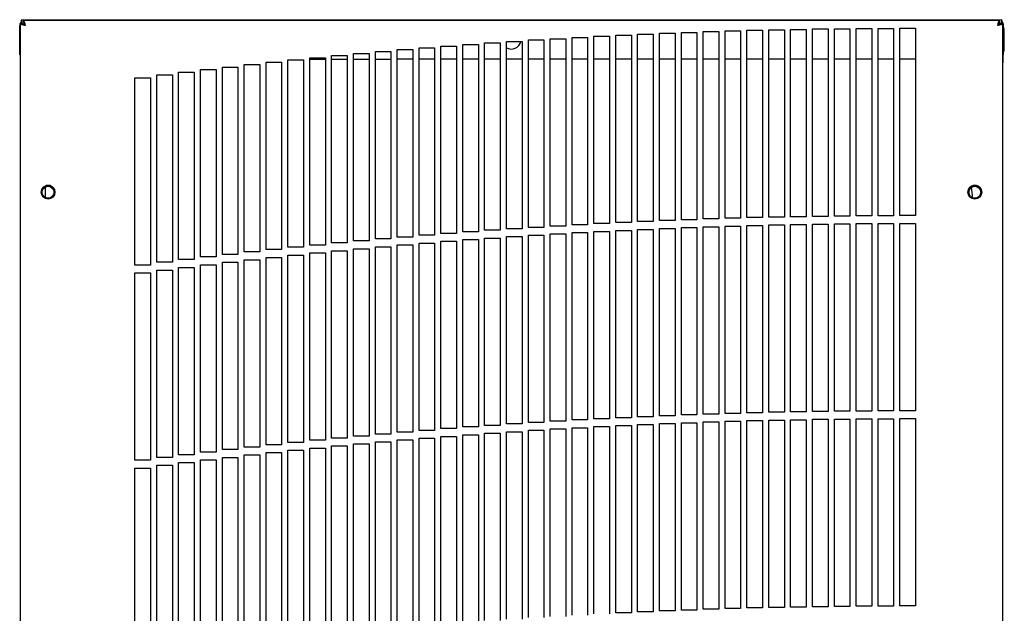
# Model space of a CAD drawing. Extents: x 4 to 119, y 2 to 81.
# Tile 7 of 28: x 4 to 20, y 44 to 54. Entities that reach past the tile are written whole.
import ezdxf

# ---------------------------------------------------------------- set-up
doc = ezdxf.new("R2010")
doc.units = 0
doc.layers.add('BODY', color=3, linetype='CONTINUOUS')

msp = doc.modelspace()

# ---------------------------------------------------------------- linework, layer by layer
at = {"layer": 'BODY', "linetype": 'CONTINUOUS'}
for p, q in [((3.754, 53.633), (3.747, 53.633)), ((3.747, 53.175), (3.747, 53.633)), ((3.754, 53.669), (3.754, 21.331)), ((3.804, 53.669), (3.754, 53.669)), ((3.754, 53.669), (3.754, 53.669)), ((19.472, 53.732), (3.772, 53.725)), ((3.772, 53.725), (3.772, 53.669)), ((19.44, 53.719), (3.804, 53.719)), ((3.804, 53.669), (3.804, 53.719)), ((3.804, 53.719), (3.804, 53.719)), ((3.804, 53.669), (3.804, 53.669)), ((19.44, 53.669), (19.44, 53.719)), ((19.49, 53.669), (19.44, 53.669)), ((19.472, 53.669), (19.472, 53.732)), ((19.472, 53.72), (19.472, 53.72)), ((19.472, 53.72), (19.472, 53.701)), ((19.49, 53.669), (19.49, 53.674)), ((19.49, 21.331), (19.49, 53.669)), ((19.49, 53.669), (19.49, 53.042)), ((19.49, 53.641), (19.497, 53.641)), ((19.497, 53.641), (19.497, 53.598)), ((12.942, 50.467), (12.942, 53.467)), ((12.942, 53.467), (13.192, 53.467)), ((12.942, 50.467), (12.942, 53.467)), ((12.942, 53.467), (13.192, 53.467)), ((13.192, 53.467), (13.192, 50.467)), ((13.192, 53.467), (13.192, 53.467)), ((13.292, 50.484), (13.292, 53.484)), ((13.292, 53.484), (13.542, 53.484)), ((13.292, 50.484), (13.292, 53.484)), ((13.292, 53.484), (13.542, 53.484)), ((13.542, 53.484), (13.542, 50.484)), ((13.542, 53.484), (13.542, 53.484)), ((13.642, 50.5), (13.642, 53.5)), ((13.642, 53.5), (13.892, 53.5)), ((13.642, 50.5), (13.642, 53.5)), ((13.642, 53.5), (13.892, 53.5)), ((13.892, 53.5), (13.892, 50.5)), ((13.892, 53.5), (13.892, 53.5)), ((13.992, 50.515), (13.992, 53.515)), ((13.992, 53.515), (14.242, 53.515)), ((13.992, 50.515), (13.992, 53.515)), ((13.992, 53.515), (14.242, 53.515)), ((14.242, 53.515), (14.242, 50.515)), ((14.242, 53.515), (14.242, 53.515)), ((14.342, 50.529), (14.342, 53.529)), ((14.342, 53.529), (14.592, 53.529)), ((14.342, 50.529), (14.342, 53.529)), ((14.342, 53.529), (14.592, 53.529)), ((14.592, 53.529), (14.592, 50.529)), ((14.592, 53.529), (14.592, 53.529)), ((14.692, 50.541), (14.692, 53.541)), ((14.692, 53.541), (14.942, 53.541)), ((14.692, 50.541), (14.692, 53.541)), ((14.692, 53.541), (14.942, 53.541)), ((14.942, 53.541), (14.942, 50.541)), ((14.942, 53.541), (14.942, 53.541)), ((15.042, 50.552), (15.042, 53.552)), ((15.042, 53.552), (15.292, 53.552)), ((15.042, 50.552), (15.042, 53.552)), ((15.042, 53.552), (15.292, 53.552)), ((15.292, 53.552), (15.292, 50.552)), ((15.292, 53.552), (15.292, 53.552)), ((15.392, 50.562), (15.392, 53.562)), ((15.392, 53.562), (15.642, 53.562)), ((15.392, 50.562), (15.392, 53.562)), ((15.392, 53.562), (15.642, 53.562)), ((15.642, 53.562), (15.642, 50.562)), ((15.642, 53.562), (15.642, 53.562)), ((15.742, 50.57), (15.742, 53.57)), ((15.742, 53.57), (15.992, 53.57)), ((15.742, 50.57), (15.742, 53.57)), ((15.742, 53.57), (15.992, 53.57)), ((15.992, 53.57), (15.992, 50.57)), ((15.992, 53.57), (15.992, 53.57)), ((16.092, 50.577), (16.092, 53.577)), ((16.092, 53.577), (16.342, 53.577)), ((16.092, 50.577), (16.092, 53.577)), ((16.092, 53.577), (16.342, 53.577)), ((16.342, 53.577), (16.342, 50.577)), ((16.342, 53.577), (16.342, 53.577)), ((16.442, 50.583), (16.442, 53.583)), ((16.442, 53.583), (16.692, 53.583)), ((16.442, 50.583), (16.442, 53.583)), ((16.442, 53.583), (16.692, 53.583)), ((16.692, 53.583), (16.692, 50.583)), ((16.692, 53.583), (16.692, 53.583)), ((16.792, 50.588), (16.792, 53.588)), ((16.792, 53.588), (17.042, 53.588)), ((16.792, 50.588), (16.792, 53.588)), ((16.792, 53.588), (17.042, 53.588)), ((17.042, 53.588), (17.042, 50.588)), ((17.042, 53.588), (17.042, 53.588)), ((17.142, 50.591), (17.142, 53.591)), ((17.142, 53.591), (17.392, 53.591)), ((17.142, 50.591), (17.142, 53.591)), ((17.142, 53.591), (17.392, 53.591)), ((17.392, 53.591), (17.392, 50.591)), ((17.392, 53.591), (17.392, 53.591)), ((17.492, 50.593), (17.492, 53.593)), ((17.492, 53.593), (17.742, 53.593)), ((17.492, 50.593), (17.492, 53.593)), ((17.492, 53.593), (17.742, 53.593)), ((17.742, 53.593), (17.742, 50.593)), ((17.742, 53.593), (17.742, 53.593)), ((17.842, 50.594), (17.842, 53.594)), ((17.842, 53.594), (18.092, 53.594)), ((17.842, 50.594), (17.842, 53.594)), ((17.842, 53.594), (18.092, 53.594)), ((18.092, 53.594), (18.092, 50.594)), ((18.092, 53.594), (18.092, 53.594)), ((10.492, 50.309), (10.492, 53.309)), ((10.492, 53.309), (10.742, 53.309)), ((10.492, 50.309), (10.492, 53.309)), ((10.492, 53.309), (10.742, 53.309)), ((10.742, 53.309), (10.742, 50.309)), ((10.742, 53.309), (10.742, 53.309)), ((10.842, 50.335), (10.842, 53.335)), ((10.842, 53.335), (11.092, 53.335)), ((10.842, 50.335), (10.842, 53.335)), ((10.842, 53.335), (11.092, 53.335)), ((11.092, 53.335), (11.092, 50.335)), ((11.092, 53.335), (11.092, 53.335)), ((11.192, 50.36), (11.192, 53.36)), ((11.192, 53.36), (11.442, 53.36)), ((11.192, 50.36), (11.192, 53.36)), ((11.192, 53.36), (11.442, 53.36)), ((11.442, 53.36), (11.442, 50.36)), ((11.442, 53.36), (11.442, 53.36)), ((11.542, 50.384), (11.542, 53.384)), ((11.542, 53.384), (11.792, 53.384)), ((11.542, 50.384), (11.542, 53.384)), ((11.542, 53.384), (11.792, 53.384)), ((11.792, 53.384), (11.792, 50.384)), ((11.792, 53.384), (11.792, 53.384)), ((11.892, 50.407), (11.892, 53.407)), ((11.892, 53.407), (12.142, 53.407)), ((11.892, 50.407), (11.892, 53.407)), ((11.892, 53.407), (12.142, 53.407)), ((12.142, 53.407), (12.142, 50.407)), ((12.142, 53.407), (12.142, 53.407)), ((12.242, 50.428), (12.242, 53.428)), ((12.242, 53.428), (12.492, 53.428)), ((12.242, 50.428), (12.242, 53.428)), ((12.242, 53.428), (12.492, 53.428)), ((12.492, 53.428), (12.492, 50.428)), ((12.492, 53.428), (12.492, 53.428)), ((12.592, 50.448), (12.592, 53.448)), ((12.592, 53.448), (12.842, 53.448)), ((12.592, 50.448), (12.592, 53.448)), ((12.592, 53.448), (12.842, 53.448)), ((12.842, 53.448), (12.842, 50.448)), ((12.842, 53.448), (12.842, 53.448)), ((3.747, 53.175), (3.754, 53.175)), ((3.747, 53.167), (3.754, 53.167)), ((8.742, 50.157), (8.742, 53.157)), ((8.742, 53.157), (8.992, 53.157)), ((8.742, 50.157), (8.742, 53.157)), ((8.742, 53.157), (8.992, 53.157)), ((8.992, 53.157), (8.992, 50.157)), ((8.992, 53.157), (8.992, 53.157)), ((9.092, 50.19), (9.092, 53.19)), ((9.092, 53.19), (9.342, 53.19)), ((9.092, 50.19), (9.092, 53.19)), ((9.092, 53.19), (9.342, 53.19)), ((9.342, 53.19), (9.342, 50.19)), ((9.342, 53.19), (9.342, 53.19)), ((9.442, 50.222), (9.442, 53.222)), ((9.442, 53.222), (9.692, 53.222)), ((9.442, 50.222), (9.442, 53.222)), ((9.442, 53.222), (9.692, 53.222)), ((9.692, 53.222), (9.692, 50.222)), ((9.692, 53.222), (9.692, 53.222)), ((9.792, 50.252), (9.792, 53.252)), ((9.792, 53.252), (10.042, 53.252)), ((9.792, 50.252), (9.792, 53.252)), ((9.792, 53.252), (10.042, 53.252)), ((10.042, 53.252), (10.042, 50.252)), ((10.042, 53.252), (10.042, 53.252)), ((10.142, 50.281), (10.142, 53.281)), ((10.142, 53.281), (10.392, 53.281)), ((10.142, 50.281), (10.142, 53.281)), ((10.142, 53.281), (10.392, 53.281)), ((10.392, 53.281), (10.392, 50.281)), ((10.392, 53.281), (10.392, 53.281)), ((19.49, 53.182), (19.497, 53.182)), ((19.49, 53.174), (19.497, 53.174)), ((19.497, 53.207), (19.497, 53.182)), ((19.497, 53.182), (19.497, 53.174)), ((3.754, 53.042), (3.754, 53.042)), ((7.342, 50.013), (7.342, 53.013)), ((7.342, 53.013), (7.592, 53.013)), ((7.342, 53.013), (7.592, 53.013)), ((7.592, 53.013), (7.592, 50.013)), ((7.592, 53.013), (7.592, 53.013)), ((7.692, 50.051), (7.692, 53.051)), ((7.692, 53.051), (7.942, 53.051)), ((7.692, 53.051), (7.942, 53.051)), ((7.942, 53.051), (7.942, 50.051)), ((7.942, 53.051), (7.942, 53.051)), ((8.042, 50.088), (8.042, 53.088)), ((8.042, 53.088), (8.292, 53.088)), ((8.042, 53.088), (8.292, 53.088)), ((8.292, 53.088), (8.292, 50.088)), ((8.292, 53.088), (8.292, 53.088)), ((8.392, 50.123), (8.392, 53.123)), ((8.392, 53.123), (8.642, 53.123)), ((8.392, 50.123), (8.392, 53.123)), ((8.392, 53.123), (8.642, 53.123)), ((8.392, 53.102), (8.642, 53.102)), ((8.392, 53.102), (8.642, 53.102)), ((8.642, 53.123), (8.642, 50.123)), ((8.642, 53.123), (8.642, 53.123)), ((8.742, 53.102), (8.992, 53.102)), ((8.742, 53.102), (8.992, 53.102)), ((9.092, 53.102), (9.342, 53.102)), ((9.092, 53.102), (9.342, 53.102)), ((9.442, 53.102), (9.692, 53.103)), ((9.442, 53.102), (9.692, 53.102)), ((9.792, 53.103), (10.042, 53.103)), ((9.792, 53.102), (10.042, 53.103)), ((10.142, 53.103), (10.392, 53.103)), ((10.142, 53.103), (10.392, 53.103)), ((10.492, 53.103), (10.742, 53.103)), ((10.492, 53.103), (10.742, 53.103)), ((10.842, 53.103), (11.092, 53.103)), ((10.842, 53.103), (11.092, 53.103)), ((11.192, 53.103), (11.442, 53.103)), ((11.192, 53.103), (11.442, 53.103)), ((11.542, 53.103), (11.792, 53.104)), ((11.542, 53.103), (11.792, 53.103)), ((11.892, 53.104), (12.142, 53.104)), ((11.892, 53.103), (12.142, 53.104)), ((12.242, 53.104), (12.492, 53.104)), ((12.242, 53.104), (12.492, 53.104)), ((12.592, 53.104), (12.842, 53.104)), ((12.592, 53.104), (12.842, 53.104)), ((12.942, 53.104), (13.192, 53.104)), ((12.942, 53.104), (13.192, 53.104)), ((13.292, 53.104), (13.542, 53.104)), ((13.292, 53.104), (13.542, 53.104)), ((13.642, 53.104), (13.892, 53.104)), ((13.642, 53.104), (13.892, 53.104)), ((13.992, 53.104), (14.242, 53.105)), ((13.992, 53.104), (14.242, 53.104)), ((14.342, 53.105), (14.592, 53.105)), ((14.342, 53.105), (14.592, 53.105)), ((14.692, 53.105), (14.942, 53.105)), ((14.692, 53.105), (14.942, 53.105)), ((15.042, 53.105), (15.292, 53.105)), ((15.042, 53.105), (15.292, 53.105)), ((15.392, 53.105), (15.642, 53.105)), ((15.392, 53.105), (15.642, 53.105)), ((15.742, 53.105), (15.992, 53.105)), ((15.742, 53.105), (15.992, 53.105)), ((16.092, 53.105), (16.342, 53.106)), ((16.092, 53.105), (16.342, 53.105)), ((16.442, 53.106), (16.692, 53.106)), ((16.442, 53.105), (16.692, 53.106)), ((16.792, 53.106), (17.042, 53.106)), ((16.792, 53.106), (17.042, 53.106)), ((17.142, 53.106), (17.392, 53.106)), ((17.142, 53.106), (17.392, 53.106)), ((17.492, 53.106), (17.742, 53.106)), ((17.492, 53.106), (17.742, 53.106)), ((17.842, 53.106), (18.092, 53.106)), ((17.842, 53.106), (18.092, 53.106)), ((19.49, 53.042), (19.49, 53.042)), ((5.942, 49.848), (5.942, 52.848)), ((5.942, 52.848), (6.192, 52.848)), ((5.942, 52.848), (6.192, 52.848)), ((6.192, 52.848), (6.192, 49.848)), ((6.192, 52.848), (6.192, 52.848)), ((6.292, 49.891), (6.292, 52.891)), ((6.292, 52.891), (6.542, 52.891)), ((6.292, 52.891), (6.542, 52.891)), ((6.542, 52.891), (6.542, 49.891)), ((6.542, 52.891), (6.542, 52.891)), ((6.642, 49.933), (6.642, 52.933)), ((6.642, 52.933), (6.892, 52.933)), ((6.642, 52.933), (6.892, 52.933)), ((6.892, 52.933), (6.892, 49.933)), ((6.892, 52.933), (6.892, 52.933)), ((6.992, 49.974), (6.992, 52.974)), ((6.992, 52.974), (7.242, 52.974)), ((6.992, 52.973), (7.242, 52.973)), ((7.242, 52.974), (7.242, 49.974)), ((7.242, 52.974), (7.242, 52.973)), ((5.592, 49.803), (5.592, 52.803)), ((5.592, 52.803), (5.842, 52.803)), ((5.592, 52.803), (5.842, 52.803)), ((5.842, 52.803), (5.842, 49.803)), ((5.842, 52.803), (5.842, 52.803)), ((3.754, 52.352), (3.754, 52.352)), ((19.49, 52.352), (19.49, 52.352)), ((4.093, 50.969), (4.093, 50.969)), ((4.163, 50.883), (4.163, 51.056)), ((18.933, 50.969), (18.933, 50.969)), ((13.192, 50.467), (12.942, 50.467)), ((13.542, 50.484), (13.292, 50.484)), ((13.892, 50.5), (13.642, 50.5)), ((14.242, 50.515), (13.992, 50.515)), ((14.592, 50.529), (14.342, 50.529)), ((14.942, 50.541), (14.692, 50.541)), ((15.292, 50.552), (15.042, 50.552)), ((15.642, 50.562), (15.392, 50.562)), ((15.992, 50.57), (15.742, 50.57)), ((16.342, 50.577), (16.092, 50.577)), ((16.692, 50.583), (16.442, 50.583)), ((16.442, 47.458), (16.442, 50.458)), ((16.442, 50.458), (16.692, 50.458)), ((16.442, 50.458), (16.692, 50.458)), ((16.692, 50.458), (16.692, 47.458)), ((16.692, 50.458), (16.692, 50.458)), ((17.042, 50.588), (16.792, 50.588)), ((16.792, 47.463), (16.792, 50.463)), ((16.792, 50.463), (17.042, 50.463)), ((16.792, 50.463), (17.042, 50.463)), ((17.042, 50.463), (17.042, 47.463)), ((17.042, 50.463), (17.042, 50.463)), ((17.392, 50.591), (17.142, 50.591)), ((17.142, 47.466), (17.142, 50.466)), ((17.142, 50.466), (17.392, 50.466)), ((17.142, 50.466), (17.392, 50.466)), ((17.392, 50.466), (17.392, 47.466)), ((17.392, 50.466), (17.392, 50.466)), ((17.742, 50.593), (17.492, 50.593)), ((17.492, 47.468), (17.492, 50.468)), ((17.492, 50.468), (17.742, 50.468)), ((17.492, 50.468), (17.742, 50.468)), ((17.742, 50.468), (17.742, 47.468)), ((17.742, 50.468), (17.742, 50.468)), ((18.092, 50.594), (17.842, 50.594)), ((17.842, 47.469), (17.842, 50.469)), ((17.842, 50.469), (18.092, 50.469)), ((17.842, 50.469), (18.092, 50.469)), ((18.092, 50.469), (18.092, 47.469)), ((18.092, 50.469), (18.092, 50.469)), ((10.742, 50.309), (10.492, 50.309)), ((11.092, 50.335), (10.842, 50.335)), ((11.442, 50.36), (11.192, 50.36)), ((11.792, 50.384), (11.542, 50.384)), ((12.142, 50.407), (11.892, 50.407)), ((12.492, 50.428), (12.242, 50.428)), ((12.242, 47.303), (12.242, 50.303)), ((12.242, 50.303), (12.492, 50.303)), ((12.242, 50.303), (12.492, 50.303)), ((12.492, 50.303), (12.492, 47.303)), ((12.492, 50.303), (12.492, 50.303)), ((12.842, 50.448), (12.592, 50.448)), ((12.592, 47.323), (12.592, 50.323)), ((12.592, 50.323), (12.842, 50.323)), ((12.592, 50.323), (12.842, 50.323)), ((12.842, 50.323), (12.842, 47.323)), ((12.842, 50.323), (12.842, 50.323)), ((12.942, 47.342), (12.942, 50.342)), ((12.942, 50.342), (13.192, 50.342)), ((12.942, 50.342), (13.192, 50.342)), ((13.192, 50.342), (13.192, 47.342)), ((13.192, 50.342), (13.192, 50.342)), ((13.292, 47.359), (13.292, 50.359)), ((13.292, 50.359), (13.542, 50.359)), ((13.292, 50.359), (13.542, 50.359)), ((13.542, 50.359), (13.542, 47.359)), ((13.542, 50.359), (13.542, 50.359)), ((13.642, 47.375), (13.642, 50.375)), ((13.642, 50.375), (13.892, 50.375)), ((13.642, 50.375), (13.892, 50.375)), ((13.892, 50.375), (13.892, 47.375)), ((13.892, 50.375), (13.892, 50.375)), ((13.992, 47.39), (13.992, 50.39)), ((13.992, 50.39), (14.242, 50.39)), ((13.992, 50.39), (14.242, 50.39)), ((14.242, 50.39), (14.242, 47.39)), ((14.242, 50.39), (14.242, 50.39)), ((14.342, 47.404), (14.342, 50.404)), ((14.342, 50.404), (14.592, 50.404)), ((14.342, 50.404), (14.592, 50.404)), ((14.592, 50.404), (14.592, 47.404)), ((14.592, 50.404), (14.592, 50.404)), ((14.692, 47.416), (14.692, 50.416)), ((14.692, 50.416), (14.942, 50.416)), ((14.692, 50.416), (14.942, 50.416)), ((14.942, 50.416), (14.942, 47.416)), ((14.942, 50.416), (14.942, 50.416)), ((15.042, 47.427), (15.042, 50.427)), ((15.042, 50.427), (15.292, 50.427)), ((15.042, 50.427), (15.292, 50.427)), ((15.292, 50.427), (15.292, 47.427)), ((15.292, 50.427), (15.292, 50.427)), ((15.392, 47.437), (15.392, 50.437)), ((15.392, 50.437), (15.642, 50.437)), ((15.392, 50.437), (15.642, 50.437)), ((15.642, 50.437), (15.642, 47.437)), ((15.642, 50.437), (15.642, 50.437)), ((15.742, 47.445), (15.742, 50.445)), ((15.742, 50.445), (15.992, 50.445)), ((15.742, 50.445), (15.992, 50.445)), ((15.992, 50.445), (15.992, 47.445)), ((15.992, 50.445), (15.992, 50.445)), ((16.092, 47.452), (16.092, 50.452)), ((16.092, 50.452), (16.342, 50.452)), ((16.092, 50.452), (16.342, 50.452)), ((16.342, 50.452), (16.342, 47.452)), ((16.342, 50.452), (16.342, 50.452)), ((8.992, 50.157), (8.742, 50.157)), ((9.342, 50.19), (9.092, 50.19)), ((9.692, 50.222), (9.442, 50.222)), ((10.042, 50.252), (9.792, 50.252)), ((10.392, 50.281), (10.142, 50.281)), ((10.142, 47.156), (10.142, 50.156)), ((10.142, 50.156), (10.392, 50.156)), ((10.142, 50.156), (10.392, 50.156)), ((10.392, 50.156), (10.392, 47.156)), ((10.392, 50.156), (10.392, 50.156)), ((10.492, 47.184), (10.492, 50.184)), ((10.492, 50.184), (10.742, 50.184)), ((10.492, 50.184), (10.742, 50.184)), ((10.742, 50.184), (10.742, 47.184)), ((10.742, 50.184), (10.742, 50.184)), ((10.842, 47.21), (10.842, 50.21)), ((10.842, 50.21), (11.092, 50.21)), ((10.842, 50.21), (11.092, 50.21)), ((11.092, 50.21), (11.092, 47.21)), ((11.092, 50.21), (11.092, 50.21)), ((11.192, 47.235), (11.192, 50.235)), ((11.192, 50.235), (11.442, 50.235)), ((11.192, 50.235), (11.442, 50.235)), ((11.442, 50.235), (11.442, 47.235)), ((11.442, 50.235), (11.442, 50.235)), ((11.542, 47.259), (11.542, 50.259)), ((11.542, 50.259), (11.792, 50.259)), ((11.542, 50.259), (11.792, 50.259)), ((11.792, 50.259), (11.792, 47.259)), ((11.792, 50.259), (11.792, 50.259)), ((11.892, 47.282), (11.892, 50.282)), ((11.892, 50.282), (12.142, 50.282)), ((11.892, 50.282), (12.142, 50.282)), ((12.142, 50.282), (12.142, 47.282)), ((12.142, 50.282), (12.142, 50.282)), ((7.592, 50.013), (7.342, 50.013)), ((7.942, 50.051), (7.692, 50.051)), ((8.292, 50.088), (8.042, 50.088)), ((8.642, 50.123), (8.392, 50.123)), ((8.392, 46.998), (8.392, 49.998)), ((8.392, 49.998), (8.642, 49.998)), ((8.392, 49.998), (8.642, 49.998)), ((8.642, 49.998), (8.642, 46.998)), ((8.642, 49.998), (8.642, 49.998)), ((8.742, 47.032), (8.742, 50.032)), ((8.742, 50.032), (8.992, 50.032)), ((8.742, 50.032), (8.992, 50.032)), ((8.992, 50.032), (8.992, 47.032)), ((8.992, 50.032), (8.992, 50.032)), ((9.092, 47.065), (9.092, 50.065)), ((9.092, 50.065), (9.342, 50.065)), ((9.092, 50.065), (9.342, 50.065)), ((9.342, 50.065), (9.342, 47.065)), ((9.342, 50.065), (9.342, 50.065)), ((9.442, 47.097), (9.442, 50.097)), ((9.442, 50.097), (9.692, 50.097)), ((9.442, 50.097), (9.692, 50.097)), ((9.692, 50.097), (9.692, 47.097)), ((9.692, 50.097), (9.692, 50.097)), ((9.792, 47.127), (9.792, 50.127)), ((9.792, 50.127), (10.042, 50.127)), ((9.792, 50.127), (10.042, 50.127)), ((10.042, 50.127), (10.042, 47.127)), ((10.042, 50.127), (10.042, 50.127)), ((6.192, 49.848), (5.942, 49.848)), ((6.542, 49.891), (6.292, 49.891)), ((6.892, 49.933), (6.642, 49.933)), ((7.242, 49.974), (6.992, 49.974)), ((6.992, 46.849), (6.992, 49.849)), ((6.992, 49.849), (7.242, 49.849)), ((6.992, 49.848), (7.242, 49.848)), ((7.242, 49.849), (7.242, 46.849)), ((7.242, 49.849), (7.242, 49.848)), ((7.342, 46.888), (7.342, 49.888)), ((7.342, 49.888), (7.592, 49.888)), ((7.342, 49.888), (7.592, 49.888)), ((7.592, 49.888), (7.592, 46.888)), ((7.592, 49.888), (7.592, 49.888)), ((7.692, 46.926), (7.692, 49.926)), ((7.692, 49.926), (7.942, 49.926)), ((7.692, 49.926), (7.942, 49.926)), ((7.942, 49.926), (7.942, 46.926)), ((7.942, 49.926), (7.942, 49.926)), ((8.042, 46.963), (8.042, 49.963)), ((8.042, 49.963), (8.292, 49.963)), ((8.042, 49.963), (8.292, 49.963)), ((8.292, 49.963), (8.292, 46.963)), ((8.292, 49.963), (8.292, 49.963)), ((5.842, 49.803), (5.592, 49.803)), ((5.592, 46.678), (5.592, 49.678)), ((5.592, 49.678), (5.842, 49.678)), ((5.592, 49.678), (5.842, 49.678)), ((5.842, 49.678), (5.842, 46.678)), ((5.842, 49.678), (5.842, 49.678)), ((5.942, 46.723), (5.942, 49.723)), ((5.942, 49.723), (6.192, 49.723)), ((5.942, 49.723), (6.192, 49.723)), ((6.192, 49.723), (6.192, 46.723)), ((6.192, 49.723), (6.192, 49.723)), ((6.292, 46.766), (6.292, 49.766)), ((6.292, 49.766), (6.542, 49.766)), ((6.292, 49.766), (6.542, 49.766)), ((6.542, 49.766), (6.542, 46.766)), ((6.542, 49.766), (6.542, 49.766)), ((6.642, 46.808), (6.642, 49.808)), ((6.642, 49.808), (6.892, 49.808)), ((6.642, 49.808), (6.892, 49.808)), ((6.892, 49.808), (6.892, 46.808)), ((6.892, 49.808), (6.892, 49.808)), ((16.692, 47.458), (16.442, 47.458)), ((17.042, 47.463), (16.792, 47.463)), ((17.392, 47.466), (17.142, 47.466)), ((17.742, 47.468), (17.492, 47.468)), ((18.092, 47.469), (17.842, 47.469)), ((12.492, 47.303), (12.242, 47.303)), ((12.842, 47.323), (12.592, 47.323)), ((13.192, 47.342), (12.942, 47.342)), ((13.542, 47.359), (13.292, 47.359)), ((13.892, 47.375), (13.642, 47.375)), ((14.242, 47.39), (13.992, 47.39)), ((14.592, 47.404), (14.342, 47.404)), ((14.942, 47.416), (14.692, 47.416)), ((15.292, 47.427), (15.042, 47.427)), ((15.042, 44.302), (15.042, 47.302)), ((15.042, 47.302), (15.292, 47.302)), ((15.042, 47.302), (15.292, 47.302)), ((15.292, 47.302), (15.292, 44.302)), ((15.292, 47.302), (15.292, 47.302)), ((15.642, 47.437), (15.392, 47.437)), ((15.392, 44.312), (15.392, 47.312)), ((15.392, 47.312), (15.642, 47.312)), ((15.392, 47.312), (15.642, 47.312)), ((15.642, 47.312), (15.642, 44.312)), ((15.642, 47.312), (15.642, 47.312)), ((15.992, 47.445), (15.742, 47.445)), ((15.742, 44.32), (15.742, 47.32)), ((15.742, 47.32), (15.992, 47.32)), ((15.742, 47.32), (15.992, 47.32)), ((15.992, 47.32), (15.992, 44.32)), ((15.992, 47.32), (15.992, 47.32)), ((16.342, 47.452), (16.092, 47.452)), ((16.092, 44.327), (16.092, 47.327)), ((16.092, 47.327), (16.342, 47.327)), ((16.092, 47.327), (16.342, 47.327)), ((16.342, 47.327), (16.342, 44.327)), ((16.342, 47.327), (16.342, 47.327)), ((16.442, 44.333), (16.442, 47.333)), ((16.442, 47.333), (16.692, 47.333)), ((16.442, 47.333), (16.692, 47.333)), ((16.692, 47.333), (16.692, 44.333)), ((16.692, 47.333), (16.692, 47.333)), ((16.792, 44.338), (16.792, 47.338)), ((16.792, 47.338), (17.042, 47.338)), ((16.792, 47.338), (17.042, 47.338)), ((17.042, 47.338), (17.042, 44.338)), ((17.042, 47.338), (17.042, 47.338)), ((17.142, 44.341), (17.142, 47.341)), ((17.142, 47.341), (17.392, 47.341)), ((17.142, 47.341), (17.392, 47.341)), ((17.392, 47.341), (17.392, 44.341)), ((17.392, 47.341), (17.392, 47.341)), ((17.492, 44.343), (17.492, 47.343)), ((17.492, 47.343), (17.742, 47.343)), ((17.492, 47.343), (17.742, 47.343)), ((17.742, 47.343), (17.742, 44.343)), ((17.742, 47.343), (17.742, 47.343)), ((17.842, 44.344), (17.842, 47.344)), ((17.842, 47.344), (18.092, 47.344)), ((17.842, 47.344), (18.092, 47.344)), ((18.092, 47.344), (18.092, 44.344)), ((18.092, 47.344), (18.092, 47.344)), ((10.392, 47.156), (10.142, 47.156)), ((10.742, 47.184), (10.492, 47.184)), ((11.092, 47.21), (10.842, 47.21)), ((11.442, 47.235), (11.192, 47.235)), ((11.792, 47.259), (11.542, 47.259)), ((12.142, 47.282), (11.892, 47.282)), ((11.892, 44.157), (11.892, 47.157)), ((11.892, 47.157), (12.142, 47.157)), ((11.892, 47.157), (12.142, 47.157)), ((12.142, 47.157), (12.142, 44.157)), ((12.142, 47.157), (12.142, 47.157)), ((12.242, 44.178), (12.242, 47.178)), ((12.242, 47.178), (12.492, 47.178)), ((12.242, 47.178), (12.492, 47.178)), ((12.492, 47.178), (12.492, 44.178)), ((12.492, 47.178), (12.492, 47.178)), ((12.592, 44.198), (12.592, 47.198)), ((12.592, 47.198), (12.842, 47.198)), ((12.592, 47.198), (12.842, 47.198)), ((12.842, 47.198), (12.842, 44.198)), ((12.842, 47.198), (12.842, 47.198)), ((12.942, 44.217), (12.942, 47.217)), ((12.942, 47.217), (13.192, 47.217)), ((12.942, 47.217), (13.192, 47.217)), ((13.192, 47.217), (13.192, 44.217)), ((13.192, 47.217), (13.192, 47.217)), ((13.292, 44.234), (13.292, 47.234)), ((13.292, 47.234), (13.542, 47.234)), ((13.292, 47.234), (13.542, 47.234)), ((13.542, 47.234), (13.542, 44.234)), ((13.542, 47.234), (13.542, 47.234)), ((13.642, 44.25), (13.642, 47.25)), ((13.642, 47.25), (13.892, 47.25)), ((13.642, 47.25), (13.892, 47.25)), ((13.892, 47.25), (13.892, 44.25)), ((13.892, 47.25), (13.892, 47.25)), ((13.992, 44.265), (13.992, 47.265)), ((13.992, 47.265), (14.242, 47.265)), ((13.992, 47.265), (14.242, 47.265)), ((14.242, 47.265), (14.242, 44.265)), ((14.242, 47.265), (14.242, 47.265)), ((14.342, 44.279), (14.342, 47.279)), ((14.342, 47.279), (14.592, 47.279)), ((14.342, 47.279), (14.592, 47.279)), ((14.592, 47.279), (14.592, 44.279)), ((14.592, 47.279), (14.592, 47.279)), ((14.692, 44.291), (14.692, 47.291)), ((14.692, 47.291), (14.942, 47.291)), ((14.692, 47.291), (14.942, 47.291)), ((14.942, 47.291), (14.942, 44.291)), ((14.942, 47.291), (14.942, 47.291)), ((8.642, 46.998), (8.392, 46.998)), ((8.992, 47.032), (8.742, 47.032)), ((9.342, 47.065), (9.092, 47.065)), ((9.692, 47.097), (9.442, 47.097)), ((10.042, 47.127), (9.792, 47.127)), ((9.792, 44.002), (9.792, 47.002)), ((9.792, 47.002), (10.042, 47.002)), ((9.792, 47.002), (10.042, 47.002)), ((10.042, 47.002), (10.042, 44.002)), ((10.042, 47.002), (10.042, 47.002)), ((10.142, 44.031), (10.142, 47.031)), ((10.142, 47.031), (10.392, 47.031)), ((10.142, 47.031), (10.392, 47.031)), ((10.392, 47.031), (10.392, 44.031)), ((10.392, 47.031), (10.392, 47.031)), ((10.492, 44.059), (10.492, 47.059)), ((10.492, 47.059), (10.742, 47.059)), ((10.492, 47.059), (10.742, 47.059)), ((10.742, 47.059), (10.742, 44.059)), ((10.742, 47.059), (10.742, 47.059)), ((10.842, 44.085), (10.842, 47.085)), ((10.842, 47.085), (11.092, 47.085)), ((10.842, 47.085), (11.092, 47.085)), ((11.092, 47.085), (11.092, 44.085)), ((11.092, 47.085), (11.092, 47.085)), ((11.192, 44.11), (11.192, 47.11)), ((11.192, 47.11), (11.442, 47.11)), ((11.192, 47.11), (11.442, 47.11)), ((11.442, 47.11), (11.442, 44.11)), ((11.442, 47.11), (11.442, 47.11)), ((11.542, 44.134), (11.542, 47.134)), ((11.542, 47.134), (11.792, 47.134)), ((11.542, 47.134), (11.792, 47.134)), ((11.792, 47.134), (11.792, 44.134)), ((11.792, 47.134), (11.792, 47.134)), ((7.242, 46.849), (6.992, 46.849)), ((7.592, 46.888), (7.342, 46.888)), ((7.942, 46.926), (7.692, 46.926)), ((8.292, 46.963), (8.042, 46.963)), ((8.042, 43.838), (8.042, 46.838)), ((8.042, 46.838), (8.292, 46.838)), ((8.042, 46.838), (8.292, 46.838)), ((8.292, 46.838), (8.292, 43.838)), ((8.292, 46.838), (8.292, 46.838)), ((8.392, 43.873), (8.392, 46.873)), ((8.392, 46.873), (8.642, 46.873)), ((8.392, 46.873), (8.642, 46.873)), ((8.642, 46.873), (8.642, 43.873)), ((8.642, 46.873), (8.642, 46.873)), ((8.742, 43.907), (8.742, 46.907)), ((8.742, 46.907), (8.992, 46.907)), ((8.742, 46.907), (8.992, 46.907)), ((8.992, 46.907), (8.992, 43.907)), ((8.992, 46.907), (8.992, 46.907)), ((9.092, 43.94), (9.092, 46.94)), ((9.092, 46.94), (9.342, 46.94)), ((9.092, 46.94), (9.342, 46.94)), ((9.342, 46.94), (9.342, 43.94)), ((9.342, 46.94), (9.342, 46.94)), ((9.442, 43.972), (9.442, 46.972)), ((9.442, 46.972), (9.692, 46.972)), ((9.442, 46.972), (9.692, 46.972)), ((9.692, 46.972), (9.692, 43.972)), ((9.692, 46.972), (9.692, 46.972)), ((5.842, 46.678), (5.592, 46.678)), ((6.192, 46.723), (5.942, 46.723)), ((6.542, 46.766), (6.292, 46.766)), ((6.892, 46.808), (6.642, 46.808)), ((6.642, 43.683), (6.642, 46.683)), ((6.642, 46.683), (6.892, 46.683)), ((6.642, 46.683), (6.892, 46.683)), ((6.892, 46.683), (6.892, 43.683)), ((6.892, 46.683), (6.892, 46.683)), ((6.992, 43.724), (6.992, 46.724)), ((6.992, 46.724), (7.242, 46.724)), ((6.992, 46.723), (7.242, 46.723)), ((7.242, 46.724), (7.242, 43.724)), ((7.242, 46.724), (7.242, 46.723)), ((7.342, 43.763), (7.342, 46.763)), ((7.342, 46.763), (7.592, 46.763)), ((7.342, 46.763), (7.592, 46.763)), ((7.592, 46.763), (7.592, 43.763)), ((7.592, 46.763), (7.592, 46.763)), ((7.692, 43.801), (7.692, 46.801)), ((7.692, 46.801), (7.942, 46.801)), ((7.692, 46.801), (7.942, 46.801)), ((7.942, 46.801), (7.942, 43.801)), ((7.942, 46.801), (7.942, 46.801)), ((5.592, 43.553), (5.592, 46.553)), ((5.592, 46.553), (5.842, 46.553)), ((5.592, 46.553), (5.842, 46.553)), ((5.842, 46.553), (5.842, 43.553)), ((5.842, 46.553), (5.842, 46.553)), ((5.942, 43.598), (5.942, 46.598)), ((5.942, 46.598), (6.192, 46.598)), ((5.942, 46.598), (6.192, 46.598)), ((6.192, 46.598), (6.192, 43.598)), ((6.192, 46.598), (6.192, 46.598)), ((6.292, 43.641), (6.292, 46.641)), ((6.292, 46.641), (6.542, 46.641)), ((6.292, 46.641), (6.542, 46.641)), ((6.542, 46.641), (6.542, 43.641)), ((6.542, 46.641), (6.542, 46.641)), ((15.642, 44.312), (15.392, 44.312)), ((15.992, 44.32), (15.742, 44.32)), ((16.342, 44.327), (16.092, 44.327)), ((16.692, 44.333), (16.442, 44.333)), ((17.042, 44.338), (16.792, 44.338)), ((17.392, 44.341), (17.142, 44.341)), ((17.742, 44.343), (17.492, 44.343)), ((18.092, 44.344), (17.842, 44.344)), ((13.542, 44.234), (13.292, 44.234)), ((13.892, 44.25), (13.642, 44.25)), ((14.242, 44.265), (13.992, 44.265)), ((14.592, 44.279), (14.342, 44.279)), ((14.942, 44.291), (14.692, 44.291)), ((15.292, 44.302), (15.042, 44.302))]:
    msp.add_line(p, q, dxfattribs=at)
for points in [[(3.754, 53.665), (3.754, 53.664), (3.753, 53.663), (3.753, 53.662), (3.752, 53.661), (3.752, 53.66), (3.752, 53.659), (3.751, 53.658), (3.751, 53.657), (3.75, 53.656), (3.75, 53.655), (3.75, 53.654), (3.749, 53.654), (3.749, 53.653), (3.749, 53.652), (3.749, 53.651), (3.748, 53.65), (3.748, 53.649), (3.748, 53.648), (3.748, 53.647), (3.748, 53.646), (3.748, 53.645), (3.748, 53.644), (3.748, 53.643), (3.747, 53.642), (3.747, 53.641), (3.747, 53.64), (3.747, 53.639), (3.747, 53.638), (3.747, 53.637), (3.747, 53.636), (3.747, 53.635), (3.747, 53.634)], [(3.835, 53.638), (3.833, 53.639), (3.831, 53.639), (3.828, 53.64), (3.826, 53.64), (3.824, 53.641), (3.822, 53.642), (3.819, 53.642), (3.817, 53.643), (3.815, 53.643), (3.813, 53.644), (3.811, 53.644), (3.808, 53.645), (3.806, 53.645), (3.804, 53.646), (3.802, 53.647), (3.8, 53.647), (3.798, 53.648), (3.796, 53.648), (3.794, 53.649), (3.792, 53.649), (3.79, 53.65), (3.788, 53.651), (3.786, 53.651), (3.785, 53.652), (3.783, 53.652), (3.781, 53.653), (3.779, 53.653), (3.778, 53.654), (3.776, 53.654), (3.775, 53.655), (3.773, 53.656), (3.772, 53.656), (3.77, 53.657), (3.769, 53.657), (3.768, 53.658), (3.767, 53.658), (3.765, 53.659), (3.764, 53.659), (3.763, 53.66), (3.762, 53.661), (3.761, 53.661), (3.76, 53.662), (3.759, 53.662), (3.759, 53.663), (3.758, 53.663), (3.757, 53.664), (3.757, 53.664), (3.756, 53.665), (3.756, 53.666), (3.755, 53.666), (3.755, 53.667), (3.755, 53.667), (3.755, 53.668), (3.754, 53.668), (3.754, 53.669), (3.754, 53.669)], [(3.772, 53.694), (3.771, 53.693), (3.771, 53.693), (3.77, 53.692), (3.769, 53.692), (3.769, 53.691), (3.768, 53.69), (3.767, 53.69), (3.767, 53.689), (3.766, 53.688), (3.766, 53.688), (3.765, 53.687), (3.764, 53.687), (3.764, 53.686), (3.763, 53.685), (3.763, 53.685), (3.762, 53.684), (3.762, 53.683), (3.761, 53.682), (3.761, 53.682), (3.76, 53.681), (3.76, 53.68), (3.76, 53.679), (3.759, 53.679), (3.759, 53.678), (3.759, 53.677), (3.758, 53.676), (3.758, 53.676), (3.758, 53.675), (3.757, 53.674), (3.757, 53.673), (3.757, 53.672), (3.757, 53.671)], [(3.804, 53.719), (3.805, 53.719), (3.805, 53.719), (3.806, 53.719), (3.806, 53.719), (3.807, 53.718), (3.807, 53.718), (3.808, 53.718), (3.809, 53.717), (3.809, 53.717), (3.81, 53.716), (3.81, 53.716), (3.811, 53.715), (3.811, 53.714), (3.812, 53.713), (3.812, 53.712), (3.813, 53.712), (3.814, 53.711), (3.814, 53.709), (3.815, 53.708), (3.815, 53.707), (3.816, 53.706), (3.816, 53.705), (3.817, 53.703), (3.817, 53.702), (3.818, 53.7), (3.819, 53.699), (3.819, 53.697), (3.82, 53.696), (3.82, 53.694), (3.821, 53.692), (3.821, 53.691), (3.822, 53.689), (3.822, 53.687), (3.823, 53.685), (3.824, 53.683), (3.824, 53.681), (3.825, 53.68), (3.825, 53.678), (3.826, 53.676), (3.826, 53.673), (3.827, 53.671), (3.828, 53.669), (3.828, 53.667), (3.829, 53.665), (3.829, 53.663), (3.83, 53.661), (3.83, 53.659), (3.831, 53.656), (3.831, 53.654), (3.832, 53.652), (3.833, 53.65), (3.833, 53.647), (3.834, 53.645), (3.834, 53.643), (3.835, 53.641), (3.835, 53.638)], [(3.831, 53.641), (3.83, 53.642), (3.829, 53.642), (3.828, 53.643), (3.827, 53.644), (3.826, 53.644), (3.825, 53.645), (3.824, 53.645), (3.823, 53.646), (3.823, 53.647), (3.822, 53.647), (3.821, 53.648), (3.82, 53.648), (3.819, 53.649), (3.818, 53.65), (3.818, 53.65), (3.817, 53.651), (3.816, 53.651), (3.816, 53.652), (3.815, 53.652), (3.814, 53.653), (3.813, 53.654), (3.813, 53.654), (3.812, 53.655), (3.812, 53.655), (3.811, 53.656), (3.81, 53.657), (3.81, 53.657), (3.809, 53.658), (3.809, 53.658), (3.808, 53.659), (3.808, 53.659), (3.807, 53.66), (3.807, 53.661), (3.807, 53.661), (3.806, 53.662), (3.806, 53.662), (3.806, 53.663), (3.805, 53.664), (3.805, 53.664), (3.805, 53.665), (3.805, 53.665), (3.805, 53.666), (3.805, 53.667), (3.804, 53.667), (3.804, 53.668), (3.804, 53.668), (3.804, 53.669), (3.804, 53.669)], [(3.804, 53.669), (3.805, 53.669), (3.805, 53.669), (3.806, 53.669), (3.807, 53.669), (3.807, 53.669), (3.808, 53.669), (3.809, 53.668), (3.809, 53.668), (3.81, 53.668), (3.811, 53.668), (3.811, 53.667), (3.812, 53.667), (3.813, 53.667), (3.813, 53.666), (3.814, 53.666), (3.814, 53.665), (3.815, 53.665), (3.816, 53.664), (3.816, 53.664), (3.817, 53.663), (3.818, 53.662), (3.818, 53.662), (3.819, 53.661), (3.82, 53.66), (3.82, 53.66), (3.821, 53.659), (3.822, 53.658), (3.822, 53.657), (3.823, 53.656), (3.824, 53.656), (3.824, 53.655), (3.825, 53.654), (3.826, 53.653), (3.826, 53.652), (3.827, 53.651), (3.828, 53.65), (3.828, 53.649), (3.829, 53.648), (3.829, 53.647), (3.83, 53.646), (3.831, 53.645), (3.831, 53.644), (3.832, 53.643), (3.833, 53.642), (3.833, 53.641), (3.834, 53.64), (3.835, 53.639), (3.835, 53.638)], [(19.409, 53.638), (19.409, 53.641), (19.41, 53.643), (19.41, 53.645), (19.411, 53.647), (19.412, 53.65), (19.412, 53.652), (19.413, 53.654), (19.413, 53.656), (19.414, 53.659), (19.414, 53.661), (19.415, 53.663), (19.416, 53.665), (19.416, 53.667), (19.417, 53.669), (19.417, 53.671), (19.418, 53.674), (19.418, 53.676), (19.419, 53.678), (19.419, 53.68), (19.42, 53.681), (19.421, 53.683), (19.421, 53.685), (19.422, 53.687), (19.422, 53.689), (19.423, 53.691), (19.423, 53.692), (19.424, 53.694), (19.424, 53.696), (19.425, 53.697), (19.426, 53.699), (19.426, 53.7), (19.427, 53.702), (19.427, 53.703), (19.428, 53.704), (19.428, 53.706), (19.429, 53.707), (19.429, 53.708), (19.43, 53.709), (19.431, 53.71), (19.431, 53.711), (19.432, 53.712), (19.432, 53.713), (19.433, 53.714), (19.433, 53.715), (19.434, 53.716), (19.434, 53.716), (19.435, 53.717), (19.436, 53.717), (19.436, 53.718), (19.437, 53.718), (19.437, 53.719), (19.438, 53.719), (19.438, 53.719), (19.439, 53.719), (19.44, 53.719), (19.44, 53.719)], [(19.49, 53.669), (19.49, 53.669), (19.49, 53.668), (19.489, 53.668), (19.489, 53.667), (19.489, 53.667), (19.489, 53.666), (19.488, 53.666), (19.488, 53.665), (19.487, 53.664), (19.487, 53.664), (19.486, 53.663), (19.486, 53.663), (19.485, 53.662), (19.484, 53.662), (19.483, 53.661), (19.482, 53.661), (19.481, 53.66), (19.48, 53.659), (19.479, 53.659), (19.478, 53.658), (19.476, 53.658), (19.475, 53.657), (19.474, 53.657), (19.472, 53.656), (19.471, 53.656), (19.469, 53.655), (19.468, 53.654), (19.466, 53.654), (19.465, 53.653), (19.463, 53.653), (19.461, 53.652), (19.459, 53.652), (19.458, 53.651), (19.456, 53.651), (19.454, 53.65), (19.452, 53.649), (19.45, 53.649), (19.448, 53.648), (19.446, 53.648), (19.444, 53.647), (19.442, 53.647), (19.44, 53.646), (19.438, 53.645), (19.436, 53.645), (19.433, 53.644), (19.431, 53.644), (19.429, 53.643), (19.427, 53.643), (19.425, 53.642), (19.422, 53.642), (19.42, 53.641), (19.418, 53.64), (19.416, 53.64), (19.413, 53.639), (19.411, 53.639), (19.409, 53.638)], [(19.44, 53.669), (19.44, 53.669), (19.44, 53.668), (19.44, 53.667), (19.44, 53.667), (19.439, 53.666), (19.439, 53.666), (19.439, 53.665), (19.439, 53.664), (19.439, 53.664), (19.438, 53.663), (19.438, 53.662), (19.438, 53.662), (19.437, 53.661), (19.437, 53.66), (19.436, 53.66), (19.436, 53.659), (19.435, 53.658), (19.435, 53.658), (19.434, 53.657), (19.434, 53.656), (19.433, 53.656), (19.432, 53.655), (19.432, 53.654), (19.431, 53.654), (19.43, 53.653), (19.429, 53.653), (19.429, 53.652), (19.428, 53.651), (19.427, 53.651), (19.426, 53.65), (19.425, 53.649), (19.424, 53.649), (19.424, 53.648), (19.423, 53.647), (19.422, 53.647), (19.421, 53.646), (19.42, 53.645), (19.419, 53.645), (19.418, 53.644), (19.417, 53.643), (19.416, 53.643), (19.415, 53.642), (19.414, 53.641), (19.413, 53.641), (19.412, 53.64), (19.411, 53.64), (19.41, 53.639), (19.409, 53.638)], [(19.409, 53.638), (19.409, 53.639), (19.41, 53.64), (19.411, 53.641), (19.411, 53.642), (19.412, 53.643), (19.413, 53.644), (19.413, 53.645), (19.414, 53.646), (19.415, 53.647), (19.415, 53.648), (19.416, 53.649), (19.417, 53.65), (19.417, 53.651), (19.418, 53.652), (19.419, 53.653), (19.419, 53.654), (19.42, 53.655), (19.421, 53.656), (19.421, 53.656), (19.422, 53.657), (19.422, 53.658), (19.423, 53.659), (19.424, 53.66), (19.424, 53.66), (19.425, 53.661), (19.426, 53.662), (19.426, 53.662), (19.427, 53.663), (19.428, 53.664), (19.428, 53.664), (19.429, 53.665), (19.43, 53.665), (19.43, 53.666), (19.431, 53.666), (19.432, 53.667), (19.432, 53.667), (19.433, 53.667), (19.434, 53.668), (19.434, 53.668), (19.435, 53.668), (19.436, 53.669), (19.436, 53.669), (19.437, 53.669), (19.437, 53.669), (19.438, 53.669), (19.439, 53.669), (19.439, 53.669), (19.44, 53.669)], [(19.472, 53.702), (19.473, 53.701), (19.473, 53.7), (19.474, 53.699), (19.475, 53.698), (19.476, 53.698), (19.477, 53.697), (19.477, 53.696), (19.478, 53.695), (19.479, 53.694), (19.48, 53.694), (19.48, 53.693), (19.481, 53.692), (19.482, 53.691), (19.482, 53.69), (19.483, 53.689), (19.484, 53.688), (19.484, 53.687), (19.485, 53.686), (19.485, 53.686), (19.486, 53.685), (19.486, 53.684), (19.487, 53.683), (19.487, 53.681), (19.487, 53.68), (19.488, 53.679), (19.488, 53.678), (19.488, 53.677), (19.489, 53.676), (19.489, 53.675), (19.489, 53.674), (19.49, 53.673), (19.49, 53.672)], [(19.492, 53.666), (19.493, 53.666), (19.493, 53.665), (19.493, 53.664), (19.494, 53.663), (19.494, 53.663), (19.494, 53.662), (19.494, 53.661), (19.495, 53.66), (19.495, 53.659), (19.495, 53.659), (19.495, 53.658), (19.496, 53.657), (19.496, 53.656), (19.496, 53.655), (19.496, 53.655), (19.496, 53.654), (19.496, 53.653), (19.497, 53.652), (19.497, 53.651), (19.497, 53.651), (19.497, 53.65), (19.497, 53.649), (19.497, 53.648), (19.497, 53.647), (19.497, 53.646), (19.497, 53.646), (19.497, 53.645), (19.497, 53.644), (19.497, 53.643), (19.497, 53.642), (19.497, 53.641), (19.497, 53.641)], [(19.497, 53.207), (19.497, 53.207), (19.498, 53.208), (19.499, 53.21), (19.5, 53.212), (19.501, 53.214), (19.502, 53.216), (19.503, 53.219), (19.504, 53.221), (19.505, 53.224), (19.506, 53.226), (19.507, 53.229), (19.508, 53.232), (19.508, 53.234), (19.509, 53.237), (19.509, 53.24), (19.51, 53.243), (19.51, 53.246), (19.511, 53.249), (19.511, 53.252), (19.511, 53.254), (19.512, 53.257), (19.512, 53.26), (19.512, 53.263), (19.512, 53.266), (19.512, 53.269), (19.513, 53.272), (19.513, 53.275), (19.513, 53.278), (19.513, 53.281), (19.513, 53.284), (19.513, 53.287), (19.513, 53.29), (19.513, 53.293), (19.513, 53.296), (19.513, 53.299), (19.513, 53.302), (19.513, 53.305), (19.513, 53.308), (19.513, 53.311), (19.513, 53.314), (19.513, 53.317), (19.513, 53.32), (19.513, 53.323), (19.513, 53.326), (19.513, 53.329), (19.513, 53.332), (19.513, 53.335), (19.513, 53.338), (19.513, 53.341), (19.513, 53.344), (19.513, 53.347), (19.513, 53.35), (19.513, 53.353), (19.513, 53.356), (19.513, 53.359), (19.513, 53.362), (19.513, 53.365), (19.513, 53.368), (19.513, 53.371), (19.513, 53.374), (19.514, 53.377), (19.514, 53.379), (19.514, 53.382), (19.514, 53.385), (19.514, 53.388), (19.514, 53.391), (19.514, 53.394), (19.514, 53.397), (19.514, 53.4), (19.514, 53.403), (19.514, 53.406), (19.514, 53.409), (19.514, 53.412), (19.514, 53.415), (19.514, 53.418), (19.514, 53.421), (19.514, 53.424), (19.514, 53.427), (19.514, 53.43), (19.514, 53.433), (19.514, 53.436), (19.514, 53.439), (19.514, 53.442), (19.514, 53.445), (19.514, 53.448), (19.514, 53.451), (19.514, 53.454), (19.514, 53.457), (19.514, 53.46), (19.514, 53.463), (19.514, 53.466), (19.514, 53.468), (19.514, 53.471), (19.514, 53.474), (19.514, 53.477), (19.514, 53.48), (19.514, 53.483), (19.513, 53.486), (19.513, 53.489), (19.513, 53.492), (19.513, 53.495), (19.513, 53.498), (19.513, 53.501), (19.513, 53.504), (19.513, 53.507), (19.513, 53.51), (19.513, 53.513), (19.513, 53.516), (19.513, 53.519), (19.513, 53.522), (19.513, 53.525), (19.513, 53.528), (19.513, 53.531), (19.513, 53.534), (19.513, 53.537), (19.512, 53.54), (19.512, 53.543), (19.512, 53.546), (19.512, 53.549), (19.512, 53.552), (19.512, 53.555), (19.512, 53.558), (19.512, 53.561), (19.511, 53.564), (19.511, 53.567), (19.511, 53.57), (19.511, 53.572), (19.51, 53.575), (19.51, 53.578), (19.51, 53.581), (19.509, 53.584), (19.509, 53.587), (19.508, 53.59), (19.508, 53.593), (19.507, 53.595), (19.506, 53.598), (19.505, 53.6), (19.505, 53.602), (19.504, 53.604), (19.503, 53.605), (19.502, 53.606), (19.501, 53.606), (19.501, 53.606), (19.5, 53.606)]]:
    msp.add_lwpolyline(points, dxfattribs=at)
at = {"layer": 'BODY', "linetype": 'CONTINUOUS', "flags": 128}
msp.add_lwpolyline([(3.747, 53.167), (3.747, 53.171), (3.747, 53.175)], dxfattribs=at)
at = {"layer": 'BODY', "linetype": 'CONTINUOUS'}
for centre, radius in [((4.202, 50.969), 0.11), ((4.202, 50.969), 0.095), ((19.042, 50.969), 0.11), ((19.042, 50.969), 0.095)]:
    msp.add_circle(centre, radius, dxfattribs=at)
for centre, radius, start, end in [((11.622, 53.418), 0.156, 239.2062, 347.2633), ((4.202, 50.969), 0.109, 359.9992, 180.0254), ((19.042, 50.969), 0.11, 359.9993, 180.0253), ((18.315, 50.914), 0.687, 357.4059, 11.2571)]:
    msp.add_arc(centre, radius, start, end, dxfattribs=at)

doc.saveas('drawing.dxf')
